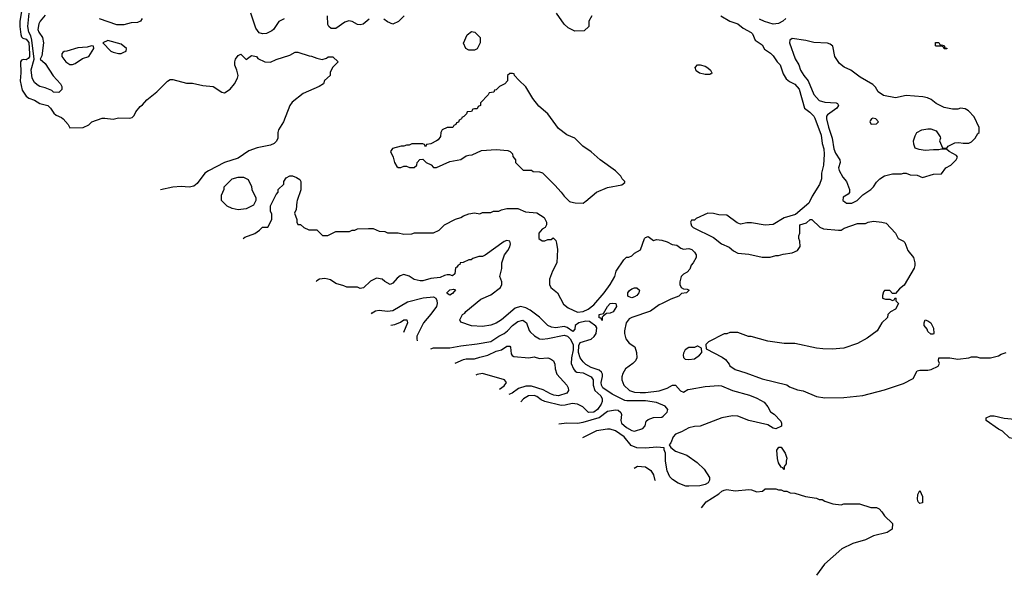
# Model space of a CAD drawing. Header units: inches. Extents: x 2348341 to 2479810, y 460419 to 613669.
# Tile 130 of 256: x 2350042 to 2357292, y 517249 to 521341. Entities that reach past the tile are written whole.
import ezdxf

# ---------------------------------------------------------------- set-up
doc = ezdxf.new("R2010")
doc.units = ezdxf.units.IN
doc.header["$MEASUREMENT"] = 0
doc.layers.add('C3551', color=7, linetype='Continuous')
doc.layers.add('C3552', color=7, linetype='Continuous')

msp = doc.modelspace()

# ---------------------------------------------------------------- linework, layer by layer
at = {"layer": 'C3551', "color": 2}
for points, elevation in [([(2351776.5, 520000), (2351763.6, 519976.4), (2351710, 519948.7), (2351650, 519942), (2351606, 519950), (2351570, 519968), (2351538.5, 520000)], 154), ([(2351686.4, 519730.4), (2351700.2, 519739.8), (2351773.6, 519766.4), (2351808.4, 519791.6), (2351830, 519814), (2351870, 519814), (2351898, 519870), (2351898, 519910), (2351888, 519930), (2351888.4, 519971.6), (2351902.7, 520000)], 154), ([(2352083.5, 520000), (2352076.9, 519943.1), (2352064.7, 519915.3), (2352082, 519870), (2352082, 519850), (2352090, 519834), (2352110, 519834), (2352134, 519810), (2352170, 519794), (2352230, 519794), (2352272.7, 519752.7), (2352310, 519752), (2352370, 519782), (2352470, 519782), (2352490, 519792), (2352510, 519792), (2352530, 519802), (2352610, 519804.7), (2352643.6, 519803.6), (2352690, 519784.7), (2352730, 519782), (2352750, 519772), (2352828.4, 519771.6), (2352870, 519762), (2352930, 519764.7), (2352950, 519771), (2353088.4, 519771.6), (2353130, 519792), (2353170, 519831.3), (2353250, 519872), (2353290, 519884.7), (2353310, 519898), (2353350, 519912), (2353390, 519918), (2353430, 519912), (2353450, 519922), (2353510, 519922), (2353530, 519931.3), (2353570, 519932), (2353590, 519942), (2353630, 519951.3), (2353710.9, 519950.9), (2353766.4, 519926.4), (2353850, 519918), (2353903.6, 519883.6), (2353922, 519850), (2353922, 519830), (2353912, 519810), (2353890, 519798), (2353864.7, 519770), (2353864.7, 519730), (2353890, 519712), (2353910, 519712), (2353930, 519722), (2353956.4, 519723.6), (2353970, 519734), (2353990, 519714), (2353995.3, 519695.3), (2354001, 519650), (2353996, 519550), (2353964.7, 519490), (2353942, 519430), (2353942, 519390), (2353954, 519370), (2354002, 519330), (2354047.1, 519247.1), (2354079.8, 519219.8), (2354150, 519187.3), (2354190, 519193), (2354229, 519210), (2354270, 519242), (2354346.6, 519330), (2354390, 519391), (2354425.2, 519450), (2354435.3, 519490), (2354490, 519572), (2354510, 519592), (2354527.3, 519592.7), (2354550, 519602), (2354570, 519622), (2354613.6, 519646.4), (2354642, 519730), (2354650, 519738), (2354670, 519744.7), (2354710, 519714), (2354730, 519722), (2354770, 519718), (2354810, 519704.7), (2354845.4, 519685.4), (2354882, 519682), (2354910, 519658), (2354930, 519651.3), (2354970, 519656), (2354991.3, 519650), (2355012, 519630), (2355022, 519610), (2355022, 519590), (2355002, 519550), (2354986, 519534), (2354975.3, 519504.7), (2354956.9, 519483.1), (2354930, 519468), (2354912, 519450), (2354902, 519410), (2354902, 519390), (2354912, 519370), (2354930, 519358), (2354956.9, 519356.9), (2354972, 519350), (2354952, 519330), (2354915.3, 519324.7), (2354894.9, 519305.1), (2354836.9, 519283.1), (2354774, 519250), (2354750, 519242), (2354686.4, 519193.6), (2354550, 519149.3), (2354530, 519137.2), (2354507.3, 519110), (2354496, 519050), (2354496, 519030), (2354506, 518990), (2354530, 518958), (2354570.9, 518930.9), (2354584.7, 518890), (2354586, 518850), (2354576, 518830), (2354558, 518810), (2354502, 518770), (2354483.5, 518736.5), (2354476, 518710), (2354476, 518690), (2354491.3, 518650), (2354532, 518610), (2354570, 518597.3), (2354610, 518595.5), (2354650, 518595.5), (2354751.7, 518608.3), (2354810, 518627.7), (2354850, 518650.7), (2354870.6, 518650.6), (2354908.5, 518608.5), (2354930, 518597.3), (2354962.5, 518617.5), (2354978.5, 518621.5), (2355090, 518639.1), (2355190, 518648), (2355210, 518645.3), (2355290, 518610.6), (2355416.8, 518576.8), (2355470, 518554.8), (2355523.5, 518523.5), (2355552, 518490), (2355570, 518454), (2355596.9, 518436.9), (2355645.4, 518385.4), (2355652, 518370), (2355651.3, 518348.7), (2355609.1, 518329.1), (2355590, 518334), (2355550, 518357.2), (2355410, 518389.4), (2355330, 518420.9), (2355290, 518423.7), (2355212, 518410), (2355053.4, 518346.6), (2355010, 518344.5), (2354970, 518335.1), (2354914.9, 518305.1), (2354870.4, 518289.6), (2354854, 518270), (2354835.5, 518224.5), (2354824.7, 518210), (2354836, 518190), (2354870, 518162.8), (2354953.2, 518133.2), (2355030, 518081), (2355081, 518030), (2355121, 517970), (2355121, 517950), (2355111.3, 517930), (2355090, 517919.3), (2355050, 517909.4), (2354970, 517906), (2354946.6, 517906.6), (2354890, 517929), (2354850, 517954), (2354830, 517974), (2354810, 518018), (2354797.6, 518090), (2354797.2, 518150), (2354787.3, 518172.7), (2354787.3, 518187.3), (2354732.7, 518192.7), (2354650, 518186.6), (2354587.3, 518187.3), (2354544.5, 518204.5), (2354492.7, 518270), (2354430, 518314.5), (2354390, 518326), (2354370, 518326.6), (2354290, 518313.2), (2354186, 518261.8)], 154), ([(2354098, 520000), (2354131.6, 519991.6), (2354190, 519991.3), (2354203, 520000)], 158), ([(2355857.7, 520000), (2355853, 519990), (2355753.5, 519906.5), (2355670, 519881.2), (2355590, 519834), (2355530, 519829.3), (2355430, 519845.2), (2355395.3, 519844.7), (2355350, 519835.3), (2355325.2, 519845.2), (2355250, 519902), (2355190, 519904), (2355150, 519914), (2355110, 519915.3), (2355023.6, 519876.4), (2355010, 519866), (2354990, 519866), (2354982, 519850), (2354990, 519822), (2355002, 519810), (2355150, 519738), (2355210, 519691), (2355266, 519666), (2355298, 519638), (2355330, 519622.8), (2355410, 519614.8), (2355510, 519591.3), (2355568.4, 519591.6), (2355610, 519604.7), (2355630, 519604.7), (2355664.7, 519615.3), (2355730, 519624.7), (2355770, 519642), (2355788, 519670), (2355786, 519710), (2355778, 519730), (2355778, 519750), (2355786, 519770), (2355786, 519830), (2355834.8, 519845.2), (2355862, 519870), (2355876, 519870), (2355934.4, 519814.4), (2355959.9, 519799.9), (2356070, 519790.8), (2356090, 519791.3), (2356113.6, 519806.4), (2356210, 519841), (2356270, 519841), (2356290, 519851), (2356330, 519858), (2356391.3, 519851.3), (2356422, 519842), (2356491.3, 519770), (2356510.9, 519730.9), (2356550, 519711), (2356559.8, 519699.8), (2356582.5, 519642.5), (2356622.8, 519590), (2356634, 519550), (2356634, 519530), (2356627.9, 519512.1), (2356554.4, 519385.6), (2356519.8, 519360.2), (2356490, 519326), (2356470, 519326), (2356450, 519346), (2356410, 519346), (2356403.6, 519336.4), (2356394, 519310), (2356394, 519290), (2356416.4, 519283.6), (2356450, 519282), (2356470, 519274), (2356482, 519278), (2356487.3, 519292.7), (2356494, 519290), (2356494, 519270), (2356512, 519250), (2356492, 519210), (2356454, 519190), (2356434, 519170), (2356432.7, 519147.3), (2356390, 519108), (2356356, 519050), (2356283.4, 518996.6), (2356210, 518957.2), (2356110, 518922.7), (2356024.5, 518915.5), (2355956.5, 518916.5), (2355910, 518921.2), (2355750, 518957.2), (2355670, 518957.2), (2355550, 518974), (2355428.4, 519008.4), (2355408.9, 519008.9), (2355330, 519038), (2355270, 519038), (2355250, 519028), (2355230, 519028), (2355114, 518970), (2355094, 518950), (2355098, 518918), (2355215.3, 518855.3), (2355238, 518838), (2355265.4, 518805.4), (2355271.6, 518791.6), (2355310, 518764.7), (2355390, 518741), (2355510, 518696), (2355690, 518651), (2355710, 518638), (2355770, 518616), (2355810, 518606.8), (2355910, 518566), (2355970, 518556), (2356110, 518558.8), (2356250, 518574.8), (2356410, 518616), (2356550, 518661), (2356620.2, 518699.8), (2356650, 518756), (2356670, 518761), (2356730, 518761), (2356754.6, 518765.4), (2356806, 518790), (2356815.3, 518810), (2356808, 518830), (2356810, 518852), (2356890, 518851), (2356950, 518841), (2357030, 518851.3), (2357050, 518858), (2357090, 518858), (2357111.6, 518851.6), (2357190, 518851.3), (2357250, 518864.7), (2357270, 518878), (2357306, 518890)], 158), ([(2356117, 520000), (2356130, 519991.3), (2356170, 519991.3), (2356187.9, 520000)], 162), ([(2354011.7, 518364.3), (2354070, 518373.2), (2354149.6, 518369.6), (2354190, 518376.9), (2354308.2, 518411.8), (2354370, 518459.5), (2354430, 518467.3), (2354450, 518464.5), (2354469.6, 518449.6), (2354472.9, 518432.9), (2354468.2, 518390), (2354473.6, 518370), (2354510, 518338), (2354550, 518316.9), (2354570, 518311.8), (2354631.3, 518330), (2354646.8, 518350), (2354655.5, 518384.5), (2354670, 518397), (2354710, 518411.5), (2354770, 518415.1), (2354779.6, 518420.4), (2354810.6, 518450), (2354815.5, 518470), (2354796, 518496), (2354730, 518523.1), (2354650, 518534), (2354513.7, 518533.7), (2354498, 518538), (2354403.9, 518583.9), (2354336.3, 518630), (2354324.9, 518650), (2354323.7, 518670), (2354332.8, 518712.8), (2354333, 518730), (2354326.7, 518746.7), (2354310, 518760.5), (2354250, 518780.7), (2354210, 518801), (2354190, 518821), (2354170, 518851), (2354157, 518890), (2354159.2, 518940.8), (2354170, 518963.7), (2354250.4, 518989.6), (2354272.3, 519007.7), (2354286.8, 519030), (2354291.3, 519071.3), (2354284.7, 519084.7), (2354238, 519118), (2354210, 519121.6), (2354159, 519110), (2354133.2, 519090), (2354130, 519062), (2354114, 519046), (2354073.5, 519073.5), (2354050, 519081.3), (2353990, 519072.7), (2353957.1, 519077.1), (2353931, 519090), (2353870.5, 519150.5), (2353801.3, 519201.3), (2353770, 519220.5), (2353730, 519228.2), (2353690, 519217.3), (2353588.7, 519130), (2353550, 519106.8), (2353510, 519090.8), (2353450, 519082.8), (2353370, 519086), (2353290, 519114), (2353282, 519130), (2353302, 519170), (2353318.8, 519181.2), (2353327.1, 519192.9), (2353436.9, 519283.1), (2353510, 519315.3), (2353582, 519370), (2353592, 519390), (2353592, 519410), (2353578, 519450), (2353592, 519510), (2353592, 519550), (2353611.3, 519610), (2353637.3, 519642.7), (2353650.6, 519669.4), (2353654.8, 519690), (2353650.9, 519710.9), (2353630, 519714.8), (2353610, 519706.8), (2353470, 519606), (2353450, 519598), (2353423.1, 519596.9), (2353378, 519582), (2353367.3, 519572.7), (2353348.4, 519571.6), (2353307.3, 519552.7), (2353286, 519550), (2353282, 519538), (2353270, 519534), (2353262, 519518), (2353250, 519514), (2353246, 519470), (2353230, 519454), (2353210, 519462), (2353190, 519462), (2353170, 519458), (2353138, 519442), (2353070, 519436), (2353010, 519418), (2352990, 519418), (2352947.1, 519427.1), (2352910, 519451.3), (2352870, 519464.7), (2352844.7, 519455.3), (2352822, 519438), (2352790, 519402), (2352770, 519392), (2352730, 519412), (2352710, 519431.3), (2352670, 519438), (2352624.7, 519415.3), (2352573.6, 519366.4), (2352550, 519362), (2352530, 519372), (2352450, 519372), (2352430, 519382), (2352370, 519398), (2352330, 519426), (2352310, 519431), (2352290, 519434.8), (2352250, 519431), (2352230, 519418), (2352226, 519413.4)], 150), ([(2352633.2, 519174.2), (2352638.6, 519181.4), (2352662, 519198), (2352690, 519202), (2352750, 519195.5), (2352790, 519200.5), (2352897.7, 519262.3), (2353012.5, 519292.5), (2353090, 519300.4), (2353107.3, 519290), (2353114.3, 519274.3), (2353115.8, 519250), (2353110.4, 519230), (2353070, 519173.2), (2353016, 519110), (2352966.8, 519010), (2352966, 518990), (2352969.7, 518976.4)], 146), ([(2352774, 519091.4), (2352803.2, 519096.8), (2352846, 519114), (2352870, 519131), (2352891.6, 519131.6), (2352898, 519110), (2352867.4, 519036.5)], 142), ([(2353070.4, 518917.3), (2353090, 518924.7), (2353210, 518924.9), (2353290, 518940.5), (2353410, 518953.4), (2353510, 518970.6), (2353569.7, 519010.3), (2353610, 519030.5), (2353635.1, 519050), (2353670, 519088), (2353710, 519119.3), (2353747.5, 519127.5), (2353774, 519110), (2353793, 519053), (2353801.6, 519041.6), (2353832.3, 519012.3), (2353870, 518990.6), (2353890, 518988), (2353930, 518993), (2354050, 519018.7), (2354075.3, 519010), (2354095.6, 518990), (2354116.9, 518950), (2354117.8, 518910), (2354104.9, 518850), (2354102, 518810), (2354120.5, 518770), (2354132.1, 518752.1), (2354144.6, 518744.6), (2354190, 518739.6), (2354250.7, 518710), (2354264.4, 518690), (2354264.2, 518650), (2354277, 518610), (2354321.3, 518570), (2354332, 518550), (2354331.8, 518530), (2354324.2, 518510), (2354297.6, 518470), (2354270, 518451.5), (2354230, 518449.6), (2354189.2, 518490), (2354150, 518509.6), (2354110, 518513.6), (2354058.3, 518501.7), (2354030, 518500.5), (2353908.3, 518528.3), (2353880.8, 518540.8), (2353850, 518566), (2353830, 518573.6), (2353788.6, 518571.4), (2353751, 518550), (2353732.9, 518528)], 146), ([(2353248.4, 518812.7), (2353310, 518839.1), (2353330, 518844.9), (2353390, 518843), (2353430, 518857.1), (2353489.6, 518870.4), (2353550, 518900.7), (2353589.3, 518910.7), (2353630, 518936), (2353650, 518938), (2353654.8, 518930), (2353659.8, 518879.8), (2353667.5, 518867.5), (2353681.4, 518861.4), (2353790, 518850.7), (2353830, 518858.8), (2353870, 518846), (2353930, 518851), (2353950, 518844.7), (2353972, 518830), (2353983.6, 518803.6), (2353984.7, 518770), (2353996, 518730), (2354070.5, 518650.5), (2354080.7, 518630), (2354082.8, 518610), (2354070.8, 518590), (2354010, 518571.8), (2353976.1, 518576.1), (2353950, 518585.6), (2353895.8, 518615.8), (2353810, 518643.5), (2353770, 518642), (2353714.6, 518625.4), (2353668.1, 518591.9), (2353644.7, 518579.9)], 142), ([(2353575.1, 518620.8), (2353610, 518645.2), (2353626, 518670), (2353611.3, 518690), (2353450, 518734.8), (2353410, 518727.3), (2353399.6, 518723.9)], 138), ([(2354565.8, 518038.7), (2354590, 518054), (2354649.1, 518049.1), (2354690, 518022), (2354709.1, 517989.1), (2354716.5, 517956.5), (2354720.6, 517947.7)], 158), ([(2355062.9, 517746.6), (2355098, 517790), (2355190.5, 517849.5), (2355211.3, 517870), (2355230, 517876.2), (2355250, 517880.7), (2355310, 517871.8), (2355410, 517881.2), (2355430, 517879), (2355470, 517864), (2355511.3, 517868.7), (2355530, 517886), (2355610, 517886), (2355630, 517878), (2355650, 517878), (2355668, 517868), (2355690, 517868), (2355716.4, 517856.4), (2355750, 517854), (2355828.9, 517828.9), (2355910, 517818), (2355928.9, 517808.9), (2355950, 517808), (2355970, 517795.3), (2356030, 517775.3), (2356090, 517768), (2356110, 517775.3), (2356225.4, 517774.6), (2356310, 517748.7), (2356350, 517748), (2356370, 517738), (2356390, 517718), (2356410, 517688), (2356468, 517630), (2356466, 517590), (2356430, 517564.7), (2356330, 517541), (2356270, 517511), (2356177.2, 517482.8), (2356096.5, 517443.5), (2355969.3, 517330.7), (2355909.1, 517249.4)], 158)]:
    msp.add_lwpolyline(points, dxfattribs=dict(at, elevation=elevation))
for points, elevation in [([(2353210, 519312.7), (2353190, 519324), (2353187.3, 519330), (2353210, 519352.2), (2353236.3, 519356.3), (2353251.6, 519351.6), (2353230, 519324.5)], 146), ([(2354550, 519293.2), (2354523.2, 519303.2), (2354519, 519310), (2354521.2, 519330), (2354532.5, 519347.5), (2354550, 519358.8), (2354570, 519366.8), (2354586, 519366), (2354604.7, 519350), (2354601, 519330), (2354586, 519310), (2354570, 519299.3)], 150), ([(2354330, 519126), (2354322, 519142), (2354310, 519146), (2354309.2, 519170), (2354342, 519178), (2354369.3, 519230), (2354390, 519250.7), (2354410, 519254.8), (2354431.1, 519251.1), (2354436, 519230), (2354410.8, 519190), (2354390, 519179), (2354362, 519178), (2354339.6, 519160.4), (2354332, 519150)], 150), ([(2356750, 519026), (2356730, 519046), (2356723.1, 519063.1), (2356702, 519090), (2356702, 519110), (2356708.7, 519131.3), (2356730, 519124.7), (2356751.3, 519110), (2356771.3, 519070), (2356774, 519030), (2356770, 519026)], 158), ([(2355030, 518938), (2355010, 518928), (2354970, 518928), (2354942, 518910), (2354930, 518886), (2354926.8, 518870), (2354930, 518854), (2354942, 518842), (2354970, 518838), (2355010, 518844.7), (2355048, 518870), (2355066, 518890), (2355062, 518922), (2355036.4, 518936.4)], 158), ([(2357350, 518258), (2357330, 518262), (2357279, 518310), (2357250, 518325.2), (2357158, 518390), (2357158, 518410), (2357190, 518422.8), (2357216.5, 518423.5), (2357290, 518407.7), (2357370, 518399.1), (2357390.5, 518390.5), (2357406.8, 518370), (2357407.3, 518350), (2357370, 518266)], 154), ([(2355670, 518028), (2355662, 518042), (2355650, 518046), (2355630, 518078), (2355621.2, 518110), (2355618, 518170), (2355632.7, 518192.7), (2355650, 518194), (2355678, 518150), (2355691, 518111), (2355684.7, 518090), (2355684.7, 518070), (2355672, 518050)], 154), ([(2356670, 517777.2), (2356657.2, 517790), (2356653.2, 517810), (2356656.4, 517843.6), (2356670, 517874), (2356690.4, 517830.4), (2356690, 517784)], 154)]:
    msp.add_lwpolyline(points, close=True, dxfattribs=dict(at, elevation=elevation))
at = {"layer": 'C3552', "color": 2}
for points, elevation in [([(2350073, 521507), (2350043.7, 521330), (2350042, 521290), (2350051.2, 521231.2), (2350055.9, 521215.9), (2350065.6, 521205.6), (2350090, 521196.9), (2350110, 521173.3), (2350114.9, 521090), (2350113, 521067), (2350104.8, 521055.2), (2350090, 521046.5), (2350070, 521048.5), (2350055.9, 521044.1), (2350048.2, 521030), (2350049.7, 520950), (2350045.4, 520890), (2350061.3, 520821.3), (2350090, 520779), (2350110, 520764), (2350150, 520748.7), (2350190, 520725.2), (2350250, 520709), (2350269, 520690), (2350292.5, 520652.5), (2350310, 520639), (2350350, 520622), (2350362, 520610), (2350398, 520570), (2350410, 520546), (2350510, 520548), (2350550, 520568), (2350574, 520590), (2350650, 520615.3), (2350670, 520617.2), (2350730, 520608.7), (2350770, 520618), (2350850, 520615.3), (2350870, 520622), (2350885.4, 520634.6), (2350896.9, 520663.1), (2350930, 520702), (2350946.4, 520713.6), (2350978, 520750), (2351051.3, 520810), (2351130.9, 520889.1), (2351150, 520902), (2351170, 520902), (2351270, 520874), (2351314.8, 520874.8), (2351390, 520857.2), (2351466, 520850), (2351530, 520808.7), (2351550, 520802), (2351591.3, 520830), (2351624.7, 520870), (2351644.7, 520910), (2351651.3, 520930), (2351642, 520970), (2351626.4, 521006.4), (2351626.8, 521030), (2351631.3, 521050), (2351650, 521078), (2351670, 521088), (2351708.4, 521048.4), (2351750, 521078), (2351786, 521070), (2351796.4, 521056.4), (2351846, 521030), (2351890, 521028.7), (2351930, 521049), (2352030, 521079), (2352070, 521101.2), (2352090, 521101.2), (2352174, 521074), (2352190, 521073.2), (2352230, 521057.2), (2352270, 521048.7), (2352302, 521058), (2352312.7, 521067.3), (2352347.3, 521067.3), (2352386, 521030), (2352346, 520990), (2352328.4, 520951.6), (2352328, 520930), (2352286, 520894), (2352278, 520870), (2352246, 520850), (2352130, 520798.4), (2352047.3, 520732.8), (2352032, 520710), (2351985.2, 520590), (2351948.7, 520530), (2351944, 520510), (2351944, 520470), (2351932.7, 520447.3), (2351915.3, 520430), (2351890, 520417.3), (2351790, 520398.8), (2351730, 520374.8), (2351650, 520322), (2351550, 520290.4), (2351431.6, 520228.4), (2351405.2, 520210), (2351350, 520136), (2351324.1, 520115.9), (2351290, 520108), (2351230, 520112.7), (2351170, 520108.2), (2351079.4, 520087.1)], 158), ([(2350230, 521375.1), (2350193, 521330), (2350183.8, 521310), (2350175.5, 521270), (2350183, 521250), (2350211, 521211), (2350218.4, 521170), (2350205.8, 521074.2), (2350192, 521050), (2350230, 521018), (2350287.5, 520927.5), (2350342, 520870), (2350352, 520850), (2350351.6, 520828.4), (2350330, 520806), (2350290, 520808.7), (2350279, 520819), (2350230, 520839), (2350190, 520849.2), (2350170, 520861.2), (2350150, 520879), (2350133.2, 520910), (2350126.8, 520973.2), (2350149.7, 521050.3), (2350131.1, 521191.1), (2350123, 521223), (2350108.3, 521250), (2350101.5, 521290), (2350110.9, 521389.1)], 154), ([(2351990, 521348), (2351950, 521328), (2351911.3, 521270), (2351899.8, 521260.2), (2351859.8, 521240.2), (2351830, 521237.2), (2351804.8, 521244.8), (2351780.1, 521280.1), (2351745.2, 521390)], 154), ([(2352615.9, 521344.1), (2352570, 521309), (2352550, 521302.7), (2352530, 521306.6), (2352490, 521329.2), (2352466, 521334), (2352436.9, 521323.1), (2352370, 521275.3), (2352336.4, 521276.4), (2352318, 521290), (2352310, 521306), (2352308.7, 521370)], 154), ([(2352872, 521370), (2352831.1, 521328.9), (2352790, 521308), (2352750, 521326), (2352724, 521344)], 154), ([(2354254, 521370), (2354232, 521330), (2354232, 521290), (2354199.6, 521260.4), (2354130, 521258), (2354080.2, 521280.2), (2354050, 521308), (2353995.3, 521390)], 154), ([(2355204.7, 521370), (2355270, 521331.3), (2355330, 521312), (2355370, 521278.8), (2355427.5, 521247.5), (2355437.3, 521237.3), (2355458, 521190), (2355510, 521156), (2355525.5, 521125.5), (2355570, 521094.8), (2355590, 521074.8), (2355620.7, 521030), (2355640.7, 521010), (2355663.4, 520943.4), (2355687, 520907), (2355710, 520887.3), (2355750, 520866), (2355780.7, 520830), (2355821, 520690), (2355860.5, 520660.5), (2355890, 520630.8), (2355897, 520617), (2355943, 520490), (2355950.5, 520430), (2355962, 520390), (2355964.9, 520350), (2355960.5, 520270), (2355945.5, 520210), (2355944.9, 520170), (2355932.5, 520127.5), (2355877.5, 520042.5), (2355857.7, 520000)], 158), ([(2350944.7, 521350), (2350931.3, 521330), (2350910, 521321.2), (2350862, 521318), (2350810, 521304), (2350756.9, 521303.1), (2350630, 521348.7)], 154), ([(2355682.8, 521350), (2355661, 521330), (2355630, 521312.7), (2355590, 521309.5), (2355527.3, 521327.3), (2355490, 521345.2)], 158), ([(2356187.9, 520000), (2356190, 520001), (2356208, 520010), (2356249.4, 520050.6), (2356309, 520090), (2356329.5, 520110.5), (2356350, 520144.7), (2356375.3, 520170), (2356410, 520191.3), (2356470, 520206), (2356534, 520206), (2356550, 520212), (2356570, 520212), (2356599.6, 520199.6), (2356650, 520196), (2356690, 520178), (2356770, 520202.8), (2356830, 520206), (2356862, 520250), (2356898, 520270), (2356938, 520310), (2356948, 520330), (2356940.4, 520340.4), (2356886, 520370), (2356867.3, 520387.3), (2356830, 520388), (2356810, 520382), (2356770, 520384), (2356710, 520377.2), (2356664.7, 520384.7), (2356635.3, 520395.3), (2356624.7, 520424.7), (2356624, 520450), (2356634.6, 520485.4), (2356649.1, 520510.9), (2356686, 520530), (2356730, 520538), (2356750, 520538), (2356790, 520522), (2356819.6, 520479.6), (2356822, 520470), (2356814, 520450), (2356838, 520398), (2356870, 520394), (2356878, 520410), (2356926.6, 520433.4), (2356957.3, 520437.3), (2356990, 520431.3), (2357030, 520432), (2357050, 520442), (2357078, 520470), (2357096.4, 520503.6), (2357106, 520510), (2357107.3, 520547.3), (2357070, 520626), (2357028, 520670), (2357004, 520684), (2356970, 520688.7), (2356950, 520682), (2356910, 520682), (2356850, 520694), (2356790, 520724), (2356752.5, 520752.5), (2356726, 520766), (2356692.5, 520772.5), (2356570, 520782.7), (2356490, 520766.6), (2356402.5, 520782.5), (2356364, 520810), (2356343.7, 520843.7), (2356324.1, 520864.1), (2356230, 520917.2), (2356162, 520970), (2356112.5, 520992.5), (2356078.6, 521018.6), (2356044, 521070), (2356030, 521146), (2356010, 521162), (2355990, 521168.7), (2355890, 521173.2), (2355830, 521189), (2355730, 521202), (2355712, 521190), (2355711.3, 521170), (2355753.2, 521053.2), (2355778.8, 521010), (2355791, 520970), (2355814.8, 520930), (2355848, 520890), (2355890, 520790.8), (2355930, 520745.5), (2355970, 520734.9), (2356054, 520730), (2356064.7, 520724.7), (2356072, 520710), (2356058, 520690), (2355990, 520641.2), (2355982, 520630), (2355983, 520610), (2355996.4, 520550), (2356024.9, 520470), (2356036.4, 520390), (2356050, 520358.8), (2356082, 520310), (2356084, 520290), (2356071, 520250), (2356076, 520230), (2356102, 520182), (2356131.3, 520150), (2356151.3, 520090), (2356151.6, 520068.4), (2356143.6, 520056.4), (2356105.4, 520034.6), (2356102, 520010), (2356117, 520000)], 162), ([(2354203, 520000), (2354210, 520004.7), (2354290, 520071), (2354370, 520106), (2354474.6, 520125.4), (2354498, 520142), (2354498, 520150), (2354478, 520170), (2354468, 520190), (2354430, 520228.7), (2354315.3, 520310), (2354249.3, 520369.3), (2354188, 520410), (2354130, 520468), (2354070, 520494), (2354010, 520539), (2353930, 520648.7), (2353865.6, 520705.6), (2353820.2, 520760.2), (2353770, 520848), (2353716.4, 520896.4), (2353686, 520930), (2353682, 520942), (2353670, 520946), (2353650, 520946), (2353634, 520930), (2353634, 520890), (2353614, 520870), (2353574, 520850), (2353550, 520826), (2353538, 520822), (2353532.7, 520807.3), (2353498, 520802), (2353492.7, 520787.3), (2353434, 520730), (2353434, 520710), (2353418, 520702), (2353410, 520686), (2353390, 520686), (2353378, 520682), (2353370, 520666), (2353338, 520662), (2353332.7, 520647.3), (2353312.7, 520627.3), (2353298, 520622), (2353294, 520610), (2353278, 520602), (2353272.7, 520587.3), (2353258, 520582), (2353254, 520570), (2353238, 520562), (2353231.6, 520548.4), (2353190, 520548), (2353154, 520530), (2353142, 520510), (2353139.6, 520480.4), (2353123.6, 520456.4), (2353111.6, 520448.4), (2353070, 520426), (2353038, 520422), (2353030, 520406), (2353022, 520422), (2353010, 520426), (2352930, 520428), (2352910, 520418), (2352890, 520418), (2352871.1, 520408.9), (2352850, 520408.7), (2352786.8, 520393.2), (2352771.3, 520370), (2352791.3, 520330), (2352802, 520290), (2352819.6, 520259.6), (2352830, 520252), (2352847.3, 520252.7), (2352870, 520262), (2352890, 520262), (2352912.7, 520252.7), (2352947.3, 520252.7), (2352966, 520270), (2352968, 520290), (2352988.9, 520311.1), (2353010, 520314), (2353034, 520290), (2353071.6, 520271.6), (2353090, 520254), (2353110, 520252), (2353210, 520296), (2353289.3, 520310.7), (2353330, 520338), (2353350, 520344.7), (2353374.6, 520345.4), (2353443.1, 520376.9), (2353550, 520386), (2353636.9, 520376.9), (2353654, 520370), (2353670, 520354), (2353672.7, 520332.7), (2353692, 520310), (2353694, 520290), (2353750, 520234), (2353810, 520234), (2353823.6, 520223.6), (2353870, 520222), (2353892.7, 520212.7), (2353983.6, 520123.6), (2354030, 520072), (2354050, 520042), (2354090, 520002), (2354098, 520000)], 158), ([(2351538.5, 520000), (2351528.7, 520010), (2351528, 520050), (2351547.3, 520092.7), (2351548.4, 520111.6), (2351606, 520170), (2351650, 520182), (2351690, 520182), (2351723.6, 520163.6), (2351750, 520114), (2351752, 520090), (2351782, 520030), (2351782, 520010), (2351776.5, 520000)], 154), ([(2351902.7, 520000), (2351930, 520054), (2351946, 520070), (2351946, 520090), (2351986, 520130), (2351986, 520150), (2352003.1, 520176.9), (2352030, 520192), (2352050, 520191.3), (2352079.8, 520179.8), (2352103.6, 520163.6), (2352112, 520150), (2352111.1, 520088.9), (2352084.7, 520010), (2352083.5, 520000)], 154)]:
    msp.add_lwpolyline(points, dxfattribs=dict(at, elevation=elevation))
for points, elevation in [([(2353350, 521118), (2353326, 521130), (2353308.9, 521168.9), (2353338, 521230), (2353370, 521254), (2353394, 521250), (2353432, 521210), (2353432, 521170), (2353410, 521126), (2353390, 521118)], 154), ([(2350570, 521148), (2350539.8, 521140.2), (2350470, 521133.2), (2350390, 521108.7), (2350370, 521108), (2350359.6, 521100.4), (2350352, 521090), (2350351.3, 521070), (2350381, 521030), (2350410, 521011), (2350430, 521011), (2350450, 521018), (2350505.6, 521054.4), (2350550, 521071.3), (2350588, 521130), (2350586, 521146)], 158), ([(2350692, 521188), (2350654, 521170), (2350712, 521110), (2350730, 521101), (2350770, 521091.3), (2350790, 521092), (2350810, 521102), (2350826, 521110), (2350828, 521130), (2350790, 521162)], 158), ([(2356850, 521126), (2356842, 521142), (2356830, 521146), (2356790, 521146), (2356786, 521150), (2356786, 521174), (2356810, 521174), (2356818, 521158), (2356850, 521152), (2356854, 521134), (2356870, 521132), (2356870, 521126)], 158), ([(2355090, 520936.9), (2355046.5, 520946.5), (2355023.5, 520963.5), (2355016, 520990), (2355032.3, 521007.7), (2355052, 521008), (2355090, 520998.4), (2355110, 520988), (2355128, 520970), (2355138, 520950), (2355136.9, 520943.1), (2355130, 520942), (2355122.8, 520937.2)], 154), ([(2356324.7, 520615.3), (2356314, 520610), (2356303.6, 520596.4), (2356302, 520590), (2356312.7, 520572.7), (2356350, 520574), (2356366, 520590), (2356346, 520610)], 166)]:
    msp.add_lwpolyline(points, close=True, dxfattribs=dict(at, elevation=elevation))

doc.saveas('drawing.dxf')
